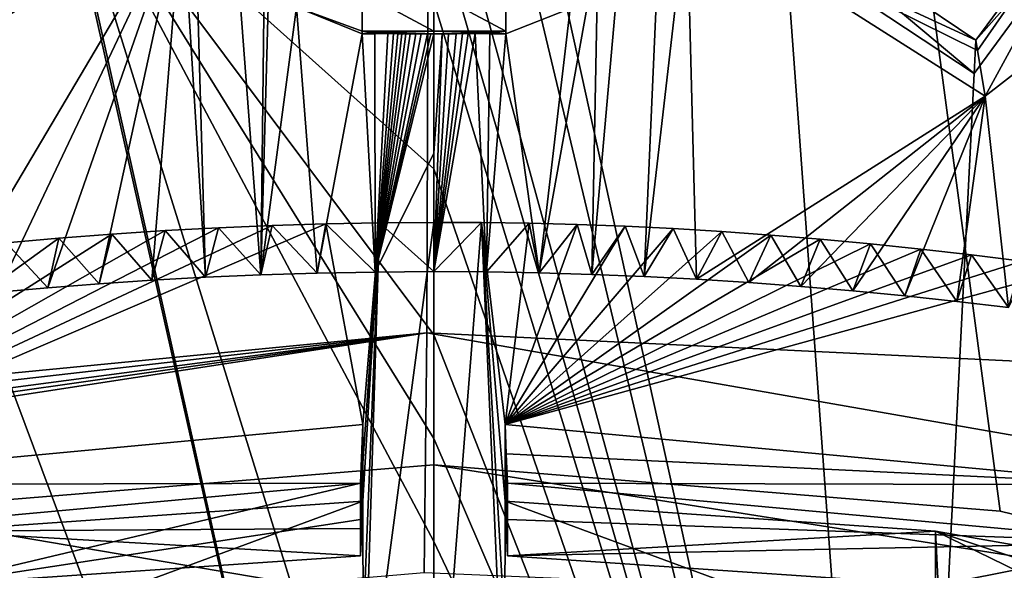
# Model space of a CAD drawing. Header units: millimetres. Extents: x -150 to 308, y -116 to 257.
# Tile 100 of 147: x 245.94 to 255.58, y 160.28 to 165.67. Entities that reach past the tile are written whole.
import ezdxf

# ---------------------------------------------------------------- set-up
doc = ezdxf.new("R2010")
doc.units = ezdxf.units.MM
doc.header["$LTSCALE"] = 81.481481
for name, color, linetype in [('1369', 7, 'CONTINUOUS'), ('1370', 7, 'CONTINUOUS'), ('1371', 7, 'CONTINUOUS'), ('1372', 7, 'CONTINUOUS'), ('138', 7, 'CONTINUOUS'), ('1389', 7, 'CONTINUOUS'), ('139', 7, 'CONTINUOUS'), ('1450', 7, 'CONTINUOUS'), ('1451', 7, 'CONTINUOUS'), ('1452', 7, 'CONTINUOUS'), ('1453', 7, 'CONTINUOUS'), ('1483', 7, 'CONTINUOUS'), ('1484', 7, 'CONTINUOUS'), ('252', 7, 'CONTINUOUS'), ('253', 7, 'CONTINUOUS'), ('254', 7, 'CONTINUOUS'), ('718', 7, 'CONTINUOUS'), ('719', 7, 'CONTINUOUS'), ('720', 7, 'CONTINUOUS'), ('742', 7, 'CONTINUOUS'), ('744', 7, 'CONTINUOUS'), ('745', 7, 'CONTINUOUS'), ('746', 7, 'CONTINUOUS'), ('758', 7, 'CONTINUOUS'), ('759', 7, 'CONTINUOUS'), ('760', 7, 'CONTINUOUS'), ('782', 7, 'CONTINUOUS'), ('783', 7, 'CONTINUOUS'), ('786', 7, 'CONTINUOUS'), ('829', 7, 'CONTINUOUS')]:
    doc.layers.add(name, color=color, linetype=linetype)

msp = doc.modelspace()

# ---------------------------------------------------------------- linework, layer by layer
at = {"layer": '1369', "linetype": 'CONTINUOUS'}
for points in [[(249.2969, 165.5586, -25.5822), (248.6544, 165.792, -25.5185), (249.2978, 165.9363, -25.6434), (249.2969, 165.5586, -25.5822)], [(249.2969, 165.5312, -25.5895), (248.6544, 165.792, -25.5185), (249.2969, 165.5586, -25.5822), (249.2969, 165.5312, -25.5895)]]:
    msp.add_3dface(points, dxfattribs=at)
at = {"layer": '1370', "linetype": 'CONTINUOUS'}
for points in [[(249.2969, 165.5586, -25.5822), (249.2978, 165.9363, -25.6434), (250, 165.558, -25.58), (249.2969, 165.5586, -25.5822)], [(250, 165.558, -25.58), (249.2978, 165.9363, -25.6434), (250, 165.9359, -25.6413), (250, 165.558, -25.58)], [(250, 165.5325, -25.5867), (249.5477, 165.5341, -25.5873), (249.2969, 165.5586, -25.5822), (250, 165.5325, -25.5867)], [(249.5477, 165.5341, -25.5873), (249.4223, 165.5329, -25.5882), (249.2969, 165.5586, -25.5822), (249.5477, 165.5341, -25.5873)], [(249.4223, 165.5329, -25.5882), (249.2969, 165.5312, -25.5895), (249.2969, 165.5586, -25.5822), (249.4223, 165.5329, -25.5882)], [(250, 165.5325, -25.5867), (249.2969, 165.5586, -25.5822), (250, 165.558, -25.58), (250, 165.5325, -25.5867)], [(249.9358, 165.5327, -25.5867), (249.5477, 165.5341, -25.5873), (249.9681, 165.5326, -25.5867), (249.9358, 165.5327, -25.5867)], [(250, 165.5325, -25.5867), (249.9681, 165.5326, -25.5867), (249.5477, 165.5341, -25.5873), (250, 165.5325, -25.5867)], [(249.9358, 165.5327, -25.5867), (249.725, 165.5333, -25.5869), (249.5477, 165.5341, -25.5873), (249.9358, 165.5327, -25.5867)], [(249.725, 165.5333, -25.5869), (249.6027, 165.5335, -25.5872), (249.5477, 165.5341, -25.5873), (249.725, 165.5333, -25.5869)], [(249.725, 165.5333, -25.5869), (249.6852, 165.5333, -25.587), (249.6027, 165.5335, -25.5872), (249.725, 165.5333, -25.5869)], [(249.6852, 165.5333, -25.587), (249.6451, 165.5333, -25.5871), (249.6027, 165.5335, -25.5872), (249.6852, 165.5333, -25.587)], [(249.9358, 165.5327, -25.5867), (249.7667, 165.5331, -25.5869), (249.725, 165.5333, -25.5869), (249.9358, 165.5327, -25.5867)], [(249.9358, 165.5327, -25.5867), (249.8738, 165.5327, -25.5868), (249.7667, 165.5331, -25.5869), (249.9358, 165.5327, -25.5867)], [(249.8738, 165.5327, -25.5868), (249.8206, 165.5325, -25.5869), (249.7667, 165.5331, -25.5869), (249.8738, 165.5327, -25.5868)]]:
    msp.add_3dface(points, dxfattribs=at)
at = {"layer": '1371', "linetype": 'CONTINUOUS'}
for points in [[(250.7031, 165.5587, -25.5822), (250, 165.9359, -25.6413), (250.7022, 165.9363, -25.6435), (250.7031, 165.5587, -25.5822)], [(250, 165.558, -25.58), (250, 165.9359, -25.6413), (250.7031, 165.5587, -25.5822), (250, 165.558, -25.58)], [(250.3337, 165.5334, -25.587), (250, 165.5325, -25.5867), (250.7031, 165.5587, -25.5822), (250.3337, 165.5334, -25.587)], [(250, 165.5325, -25.5867), (250, 165.558, -25.58), (250.7031, 165.5587, -25.5822), (250, 165.5325, -25.5867)], [(250.4028, 165.5335, -25.5873), (250.3337, 165.5334, -25.587), (250.7031, 165.5587, -25.5822), (250.4028, 165.5335, -25.5873)], [(250.5459, 165.5332, -25.588), (250.4028, 165.5335, -25.5873), (250.7031, 165.5587, -25.5822), (250.5459, 165.5332, -25.588)], [(250.7031, 165.5319, -25.5893), (250.5459, 165.5332, -25.588), (250.7031, 165.5587, -25.5822), (250.7031, 165.5319, -25.5893)], [(250.3337, 165.5334, -25.587), (250.2788, 165.5334, -25.5869), (250, 165.5325, -25.5867), (250.3337, 165.5334, -25.587)], [(250.2788, 165.5334, -25.5869), (250.2181, 165.5333, -25.5868), (250, 165.5325, -25.5867), (250.2788, 165.5334, -25.5869)], [(250.1415, 165.5333, -25.5866), (250, 165.5325, -25.5867), (250.2181, 165.5333, -25.5868), (250.1415, 165.5333, -25.5866)], [(250.1415, 165.5333, -25.5866), (250.0797, 165.5331, -25.5866), (250, 165.5325, -25.5867), (250.1415, 165.5333, -25.5866)]]:
    msp.add_3dface(points, dxfattribs=at)
at = {"layer": '1372', "linetype": 'CONTINUOUS'}
for points in [[(251.3339, 165.781, -25.5216), (250.7031, 165.5319, -25.5893), (250.7, 166.1601, -25.9538), (251.3339, 165.781, -25.5216)], [(250.7031, 165.5319, -25.5893), (250.7022, 165.9363, -25.6435), (250.7, 166.1601, -25.9538), (250.7031, 165.5319, -25.5893)], [(250.7031, 165.5319, -25.5893), (250.7031, 165.5587, -25.5822), (250.7022, 165.9363, -25.6435), (250.7031, 165.5319, -25.5893)]]:
    msp.add_3dface(points, dxfattribs=at)
at = {"layer": '138', "linetype": 'CONTINUOUS'}
for points in [[(250, 183.471, -49.5192), (212.7454, 159.7161, -48.5926), (204.4058, 168.5815, -46.4657), (250, 183.471, -49.5192)], [(213.1181, 159.3946, -48.6694), (212.7454, 159.7161, -48.5926), (250, 183.471, -49.5192), (213.1181, 159.3946, -48.6694)], [(213.4852, 159.0692, -48.7436), (213.1181, 159.3946, -48.6694), (250, 183.471, -49.5192), (213.4852, 159.0692, -48.7436)], [(249.9285, 162.6068, -52.6319), (213.4852, 159.0692, -48.7436), (250, 183.471, -49.5192), (249.9285, 162.6068, -52.6319)], [(268.6095, 161.712, -51.6393), (249.9285, 162.6068, -52.6319), (250, 183.471, -49.5192), (268.6095, 161.712, -51.6393)], [(301.2886, 177.8968, -44.2498), (268.6095, 161.712, -51.6393), (250, 183.471, -49.5192), (301.2886, 177.8968, -44.2498)]]:
    msp.add_3dface(points, dxfattribs=at)
at = {"layer": '1389', "linetype": 'CONTINUOUS'}
for points in [[(247.7642, 163.1505, -26.3121), (247.8902, 163.6358, -28.4169), (247.3667, 163.6076, -28.4349), (247.7642, 163.1505, -26.3121)], [(247.7642, 163.1505, -26.3121), (248.3045, 163.174, -26.2945), (247.8902, 163.6358, -28.4169), (247.7642, 163.1505, -26.3121)], [(248.3045, 163.174, -26.2945), (248.4138, 163.6574, -28.403), (247.8902, 163.6358, -28.4169), (248.3045, 163.174, -26.2945)], [(248.3045, 163.174, -26.2945), (248.8572, 163.1914, -26.2816), (248.4138, 163.6574, -28.403), (248.3045, 163.174, -26.2945)], [(248.8572, 163.1914, -26.2816), (248.9395, 163.6729, -28.393), (248.4138, 163.6574, -28.403), (248.8572, 163.1914, -26.2816)], [(248.8572, 163.1914, -26.2816), (249.4224, 163.2021, -26.2737), (248.9395, 163.6729, -28.393), (248.8572, 163.1914, -26.2816)], [(249.4224, 163.2021, -26.2737), (249.4679, 163.6824, -28.3869), (248.9395, 163.6729, -28.393), (249.4224, 163.2021, -26.2737)], [(249.4224, 163.2021, -26.2737), (250, 163.2059, -26.2712), (249.4679, 163.6824, -28.3869), (249.4224, 163.2021, -26.2737)], [(250, 163.2059, -26.2712), (249.9997, 163.6861, -28.3847), (249.4679, 163.6824, -28.3869), (250, 163.2059, -26.2712)], [(249.9997, 163.6861, -28.3847), (250, 163.2059, -26.2712), (250.4658, 163.6859, -28.3853), (249.9997, 163.6861, -28.3847)], [(250.4658, 163.6859, -28.3853), (250, 163.2059, -26.2712), (250.5156, 163.2025, -26.2736), (250.4658, 163.6859, -28.3853)], [(250.9328, 163.6798, -28.3895), (250.4658, 163.6859, -28.3853), (250.5156, 163.2025, -26.2736), (250.9328, 163.6798, -28.3895)], [(250.9328, 163.6798, -28.3895), (250.5156, 163.2025, -26.2736), (251.0305, 163.1933, -26.2803), (250.9328, 163.6798, -28.3895)], [(251.4011, 163.6677, -28.3973), (250.9328, 163.6798, -28.3895), (251.0305, 163.1933, -26.2803), (251.4011, 163.6677, -28.3973)], [(251.4011, 163.6677, -28.3973), (251.0305, 163.1933, -26.2803), (251.5445, 163.1784, -26.2911), (251.4011, 163.6677, -28.3973)], [(251.8712, 163.6499, -28.4086), (251.4011, 163.6677, -28.3973), (251.5445, 163.1784, -26.2911), (251.8712, 163.6499, -28.4086)], [(251.8712, 163.6499, -28.4086), (251.5445, 163.1784, -26.2911), (252.0577, 163.1579, -26.3063), (251.8712, 163.6499, -28.4086)], [(252.3435, 163.6263, -28.4235), (251.8712, 163.6499, -28.4086), (252.0577, 163.1579, -26.3063), (252.3435, 163.6263, -28.4235)], [(252.3435, 163.6263, -28.4235), (252.0577, 163.1579, -26.3063), (252.5701, 163.1316, -26.3258), (252.3435, 163.6263, -28.4235)], [(252.8185, 163.5969, -28.4418), (252.3435, 163.6263, -28.4235), (252.5701, 163.1316, -26.3258), (252.8185, 163.5969, -28.4418)], [(246.2173, 163.0473, -26.3892), (246.326, 163.5332, -28.4823), (245.812, 163.4876, -28.5114), (246.2173, 163.0473, -26.3892)], [(246.2173, 163.0473, -26.3892), (246.7206, 163.0867, -26.3598), (246.326, 163.5332, -28.4823), (246.2173, 163.0473, -26.3892)], [(246.7206, 163.0867, -26.3598), (246.8446, 163.5731, -28.4568), (246.326, 163.5332, -28.4823), (246.7206, 163.0867, -26.3598)], [(246.7206, 163.0867, -26.3598), (247.2363, 163.1213, -26.334), (246.8446, 163.5731, -28.4568), (246.7206, 163.0867, -26.3598)], [(247.2363, 163.1213, -26.334), (247.3667, 163.6076, -28.4349), (246.8446, 163.5731, -28.4568), (247.2363, 163.1213, -26.334)], [(247.2363, 163.1213, -26.334), (247.7642, 163.1505, -26.3121), (247.3667, 163.6076, -28.4349), (247.2363, 163.1213, -26.334)], [(252.8185, 163.5969, -28.4418), (252.5701, 163.1316, -26.3258), (253.0815, 163.0997, -26.3495), (252.8185, 163.5969, -28.4418)], [(253.2971, 163.5621, -28.4637), (252.8185, 163.5969, -28.4418), (253.0815, 163.0997, -26.3495), (253.2971, 163.5621, -28.4637)], [(253.2971, 163.5621, -28.4637), (253.0815, 163.0997, -26.3495), (253.5921, 163.062, -26.3777), (253.2971, 163.5621, -28.4637)], [(253.7824, 163.5221, -28.4889), (253.2971, 163.5621, -28.4637), (253.5921, 163.062, -26.3777), (253.7824, 163.5221, -28.4889)], [(253.7824, 163.5221, -28.4889), (253.5921, 163.062, -26.3777), (254.1018, 163.0187, -26.4102), (253.7824, 163.5221, -28.4889)], [(254.2731, 163.477, -28.5175), (253.7824, 163.5221, -28.4889), (254.1018, 163.0187, -26.4102), (254.2731, 163.477, -28.5175)], [(245.7267, 163.0035, -26.4219), (246.2173, 163.0473, -26.3892), (245.812, 163.4876, -28.5114), (245.7267, 163.0035, -26.4219)], [(254.2731, 163.477, -28.5175), (254.1018, 163.0187, -26.4102), (254.6105, 162.9697, -26.447), (254.2731, 163.477, -28.5175)], [(254.7676, 163.4268, -28.5496), (254.2731, 163.477, -28.5175), (254.6105, 162.9697, -26.447), (254.7676, 163.4268, -28.5496)], [(254.7676, 163.4268, -28.5496), (254.6105, 162.9697, -26.447), (255.1182, 162.9151, -26.4883), (254.7676, 163.4268, -28.5496)], [(255.2638, 163.371, -28.585), (254.7676, 163.4268, -28.5496), (255.1182, 162.9151, -26.4883), (255.2638, 163.371, -28.585)], [(255.2638, 163.371, -28.585), (255.1182, 162.9151, -26.4883), (255.6246, 162.8548, -26.5339), (255.2638, 163.371, -28.585)], [(255.7601, 163.3094, -28.6241), (255.2638, 163.371, -28.585), (255.6246, 162.8548, -26.5339), (255.7601, 163.3094, -28.6241)]]:
    msp.add_3dface(points, dxfattribs=at)
at = {"layer": '139', "linetype": 'CONTINUOUS'}
for points in [[(214.1206, 158.5229, -48.8727), (213.4852, 159.0692, -48.7436), (249.9285, 162.6068, -52.6319), (214.1206, 158.5229, -48.8727)], [(214.7574, 157.9637, -49.0046), (214.1206, 158.5229, -48.8727), (249.9285, 162.6068, -52.6319), (214.7574, 157.9637, -49.0046)], [(214.7574, 157.9637, -49.0046), (249.9285, 162.6068, -52.6319), (215.1055, 157.6466, -49.0778), (214.7574, 157.9637, -49.0046)], [(215.1055, 157.6466, -49.0778), (249.9285, 162.6068, -52.6319), (215.4569, 157.3284, -49.1525), (215.1055, 157.6466, -49.0778)], [(215.4569, 157.3284, -49.1525), (249.9285, 162.6068, -52.6319), (249.9034, 160.2606, -52.9047), (215.4569, 157.3284, -49.1525)], [(249.9034, 160.2606, -52.9047), (249.9285, 162.6068, -52.6319), (267.6246, 159.5176, -51.9458), (249.9034, 160.2606, -52.9047)], [(249.9285, 162.6068, -52.6319), (268.6095, 161.712, -51.6393), (267.6246, 159.5176, -51.9458), (249.9285, 162.6068, -52.6319)]]:
    msp.add_3dface(points, dxfattribs=at)
at = {"layer": '1450', "linetype": 'CONTINUOUS'}
for points in [[(255.3049, 165.4687, -24.999), (256.7951, 167.4839, -24.5104), (255.3212, 165.3695, -25.5494), (255.3049, 165.4687, -24.999)], [(256.7951, 167.4839, -24.5104), (255.3969, 164.9211, -25.9051), (255.3212, 165.3695, -25.5494), (256.7951, 167.4839, -24.5104)], [(257.3616, 166.4475, -25.5643), (255.3969, 164.9211, -25.9051), (256.7951, 167.4839, -24.5104), (257.3616, 166.4475, -25.5643)]]:
    msp.add_3dface(points, dxfattribs=at)
at = {"layer": '1451', "linetype": 'CONTINUOUS'}
for points in [[(255.3049, 165.4687, -24.999), (252.476, 166.7765, -25.2471), (253.2406, 166.8626, -24.4815), (255.3049, 165.4687, -24.999)], [(255.3969, 164.9211, -25.9051), (252.476, 166.7765, -25.2471), (255.3212, 165.3695, -25.5494), (255.3969, 164.9211, -25.9051)], [(252.476, 166.7765, -25.2471), (255.3049, 165.4687, -24.999), (255.3212, 165.3695, -25.5494), (252.476, 166.7765, -25.2471)]]:
    msp.add_3dface(points, dxfattribs=at)
at = {"layer": '1452', "linetype": 'CONTINUOUS'}
for points in [[(253.4452, 166.3645, -22.7864), (255.2893, 165.1443, -23.2208), (253.2406, 166.8626, -24.4815), (253.4452, 166.3645, -22.7864)], [(255.2893, 165.1443, -23.2208), (255.3049, 165.4687, -24.999), (253.2406, 166.8626, -24.4815), (255.2893, 165.1443, -23.2208)]]:
    msp.add_3dface(points, dxfattribs=at)
at = {"layer": '1453', "linetype": 'CONTINUOUS'}
for points in [[(256.6186, 166.951, -22.7525), (256.7951, 167.4839, -24.5104), (255.3049, 165.4687, -24.999), (256.6186, 166.951, -22.7525)], [(255.2893, 165.1443, -23.2208), (256.6186, 166.951, -22.7525), (255.3049, 165.4687, -24.999), (255.2893, 165.1443, -23.2208)]]:
    msp.add_3dface(points, dxfattribs=at)
at = {"layer": '1483', "linetype": 'CONTINUOUS'}
for points in [[(244.6951, 165.4687, -24.999), (246.5492, 166.3375, -22.7945), (246.7594, 166.8628, -24.4814), (244.6951, 165.4687, -24.999)], [(244.7107, 165.1443, -23.2208), (246.5492, 166.3375, -22.7945), (244.6951, 165.4687, -24.999), (244.7107, 165.1443, -23.2208)]]:
    msp.add_3dface(points, dxfattribs=at)
at = {"layer": '1484', "linetype": 'CONTINUOUS'}
for points in [[(247.5336, 166.8097, -25.2371), (244.6031, 164.9211, -25.9051), (246.7594, 166.8628, -24.4814), (247.5336, 166.8097, -25.2371)], [(246.7594, 166.8628, -24.4814), (244.6031, 164.9211, -25.9051), (244.6772, 165.3596, -25.5658), (246.7594, 166.8628, -24.4814)], [(244.6951, 165.4687, -24.999), (246.7594, 166.8628, -24.4814), (244.6772, 165.3596, -25.5658), (244.6951, 165.4687, -24.999)]]:
    msp.add_3dface(points, dxfattribs=at)
at = {"layer": '252', "linetype": 'CONTINUOUS'}
for points in [[(205.2624, 169.5806, -44.6012), (228.7761, 151.4456, -48.8881), (250, 202.5121, -43.5144), (205.2624, 169.5806, -44.6012)], [(228.7761, 151.4456, -48.8881), (233.0796, 156.3693, -49.2544), (250, 202.5121, -43.5144), (228.7761, 151.4456, -48.8881)], [(233.0796, 156.3693, -49.2544), (239.6078, 159.682, -49.5812), (250, 202.5121, -43.5144), (233.0796, 156.3693, -49.2544)], [(239.6078, 159.682, -49.5812), (244.4457, 160.8616, -49.7128), (250, 202.5121, -43.5144), (239.6078, 159.682, -49.5812)], [(244.4457, 160.8616, -49.7128), (249.9989, 161.3173, -49.7635), (250, 202.5121, -43.5144), (244.4457, 160.8616, -49.7128)]]:
    msp.add_3dface(points, dxfattribs=at)
at = {"layer": '253', "linetype": 'CONTINUOUS'}
for points in [[(249.9978, 159.921, -49.924), (249.9989, 161.3173, -49.7635), (244.4457, 160.8616, -49.7128), (249.9978, 159.921, -49.924)], [(249.9978, 159.921, -49.924), (260.3922, 159.682, -49.5812), (249.9989, 161.3173, -49.7635), (249.9978, 159.921, -49.924)], [(249.9989, 161.3173, -49.7635), (260.3922, 159.682, -49.5812), (255.5446, 160.8635, -49.7129), (249.9989, 161.3173, -49.7635)], [(239.6078, 159.682, -49.5812), (249.9978, 159.921, -49.924), (244.4457, 160.8616, -49.7128), (239.6078, 159.682, -49.5812)]]:
    msp.add_3dface(points, dxfattribs=at)
at = {"layer": '254', "linetype": 'CONTINUOUS'}
for points in [[(250, 202.5121, -43.5144), (249.9989, 161.3173, -49.7635), (255.5446, 160.8635, -49.7129), (250, 202.5121, -43.5144)], [(271.2226, 151.4451, -48.8882), (294.4497, 169.1961, -44.692), (250, 202.5121, -43.5144), (271.2226, 151.4451, -48.8882)], [(266.905, 156.3807, -49.2554), (271.2226, 151.4451, -48.8882), (250, 202.5121, -43.5144), (266.905, 156.3807, -49.2554)], [(260.3922, 159.682, -49.5812), (266.905, 156.3807, -49.2554), (250, 202.5121, -43.5144), (260.3922, 159.682, -49.5812)], [(260.3922, 159.682, -49.5812), (250, 202.5121, -43.5144), (255.5446, 160.8635, -49.7129), (260.3922, 159.682, -49.5812)]]:
    msp.add_3dface(points, dxfattribs=at)
at = {"layer": '718', "linetype": 'CONTINUOUS'}
for points in [[(248.3045, 163.174, -26.2945), (247.7642, 163.1505, -26.3121), (247.4324, 174.7072, -22.9949), (248.3045, 163.174, -26.2945)], [(247.4324, 174.7072, -22.9949), (247.7642, 163.1505, -26.3121), (247.5336, 166.8097, -25.2371), (247.4324, 174.7072, -22.9949)], [(248.3934, 170.8255, -24.0541), (248.3045, 163.174, -26.2945), (247.4324, 174.7072, -22.9949), (248.3934, 170.8255, -24.0541)], [(248.3934, 166.398, -25.343), (248.3045, 163.174, -26.2945), (248.3934, 170.8255, -24.0541), (248.3934, 166.398, -25.343)], [(245.2495, 162.9556, -26.4578), (244.6031, 164.9211, -25.9051), (247.5336, 166.8097, -25.2371), (245.2495, 162.9556, -26.4578)], [(245.7267, 163.0035, -26.4219), (245.2495, 162.9556, -26.4578), (247.5336, 166.8097, -25.2371), (245.7267, 163.0035, -26.4219)], [(246.2173, 163.0473, -26.3892), (245.7267, 163.0035, -26.4219), (247.5336, 166.8097, -25.2371), (246.2173, 163.0473, -26.3892)], [(246.7206, 163.0867, -26.3598), (246.2173, 163.0473, -26.3892), (247.5336, 166.8097, -25.2371), (246.7206, 163.0867, -26.3598)], [(247.2363, 163.1213, -26.334), (246.7206, 163.0867, -26.3598), (247.5336, 166.8097, -25.2371), (247.2363, 163.1213, -26.334)], [(247.7642, 163.1505, -26.3121), (247.2363, 163.1213, -26.334), (247.5336, 166.8097, -25.2371), (247.7642, 163.1505, -26.3121)], [(248.6544, 165.792, -25.5185), (248.3045, 163.174, -26.2945), (248.3934, 166.398, -25.343), (248.6544, 165.792, -25.5185)], [(248.8572, 163.1914, -26.2816), (248.3045, 163.174, -26.2945), (248.6544, 165.792, -25.5185), (248.8572, 163.1914, -26.2816)], [(249.2969, 165.5312, -25.5895), (248.8572, 163.1914, -26.2816), (248.6544, 165.792, -25.5185), (249.2969, 165.5312, -25.5895)], [(249.4224, 163.2021, -26.2737), (248.8572, 163.1914, -26.2816), (249.2969, 165.5312, -25.5895), (249.4224, 163.2021, -26.2737)], [(249.4223, 165.5329, -25.5882), (249.4224, 163.2021, -26.2737), (249.2969, 165.5312, -25.5895), (249.4223, 165.5329, -25.5882)], [(249.5477, 165.5341, -25.5873), (249.4224, 163.2021, -26.2737), (249.4223, 165.5329, -25.5882), (249.5477, 165.5341, -25.5873)], [(249.6027, 165.5335, -25.5872), (249.4224, 163.2021, -26.2737), (249.5477, 165.5341, -25.5873), (249.6027, 165.5335, -25.5872)], [(249.6451, 165.5333, -25.5871), (249.4224, 163.2021, -26.2737), (249.6027, 165.5335, -25.5872), (249.6451, 165.5333, -25.5871)], [(249.7667, 165.5331, -25.5869), (249.4224, 163.2021, -26.2737), (249.725, 165.5333, -25.5869), (249.7667, 165.5331, -25.5869)], [(249.725, 165.5333, -25.5869), (249.4224, 163.2021, -26.2737), (249.6852, 165.5333, -25.587), (249.725, 165.5333, -25.5869)], [(249.6852, 165.5333, -25.587), (249.4224, 163.2021, -26.2737), (249.6451, 165.5333, -25.5871), (249.6852, 165.5333, -25.587)], [(249.8206, 165.5325, -25.5869), (249.4224, 163.2021, -26.2737), (249.7667, 165.5331, -25.5869), (249.8206, 165.5325, -25.5869)], [(249.9681, 165.5326, -25.5867), (249.4224, 163.2021, -26.2737), (249.9358, 165.5327, -25.5867), (249.9681, 165.5326, -25.5867)], [(249.9358, 165.5327, -25.5867), (249.4224, 163.2021, -26.2737), (249.8738, 165.5327, -25.5868), (249.9358, 165.5327, -25.5867)], [(249.8738, 165.5327, -25.5868), (249.4224, 163.2021, -26.2737), (249.8206, 165.5325, -25.5869), (249.8738, 165.5327, -25.5868)], [(250, 165.5325, -25.5867), (249.4224, 163.2021, -26.2737), (249.9681, 165.5326, -25.5867), (250, 165.5325, -25.5867)], [(250, 164.3661, -25.9307), (249.4224, 163.2021, -26.2737), (250, 165.5325, -25.5867), (250, 164.3661, -25.9307)], [(250, 163.2059, -26.2712), (249.4224, 163.2021, -26.2737), (250, 164.3661, -25.9307), (250, 163.2059, -26.2712)]]:
    msp.add_3dface(points, dxfattribs=at)
at = {"layer": '719', "linetype": 'CONTINUOUS'}
for points in [[(249.3023, 161.7108, -29.2071), (242.985, 161.12, -29.5664), (248.9395, 163.6729, -28.393), (249.3023, 161.7108, -29.2071)], [(248.9395, 163.6729, -28.393), (242.985, 161.12, -29.5664), (248.4138, 163.6574, -28.403), (248.9395, 163.6729, -28.393)], [(248.4138, 163.6574, -28.403), (242.985, 161.12, -29.5664), (247.8902, 163.6358, -28.4169), (248.4138, 163.6574, -28.403)], [(247.8902, 163.6358, -28.4169), (242.985, 161.12, -29.5664), (247.3667, 163.6076, -28.4349), (247.8902, 163.6358, -28.4169)], [(249.4679, 163.6824, -28.3869), (249.3023, 161.7108, -29.2071), (248.9395, 163.6729, -28.393), (249.4679, 163.6824, -28.3869)], [(249.3028, 161.3341, -29.3637), (249.3023, 161.7108, -29.2071), (249.4679, 163.6824, -28.3869), (249.3028, 161.3341, -29.3637)], [(249.3034, 160.9607, -29.5189), (249.3028, 161.3341, -29.3637), (249.4679, 163.6824, -28.3869), (249.3034, 160.9607, -29.5189)], [(249.3053, 159.7115, -30.0379), (249.3034, 160.9607, -29.5189), (249.4679, 163.6824, -28.3869), (249.3053, 159.7115, -30.0379)], [(249.3072, 158.5003, -30.5419), (249.3053, 159.7115, -30.0379), (249.4679, 163.6824, -28.3869), (249.3072, 158.5003, -30.5419)], [(249.9996, 157.7596, -30.8488), (249.3072, 158.5003, -30.5419), (249.9997, 163.6861, -28.3847), (249.9996, 157.7596, -30.8488)], [(249.9997, 163.6861, -28.3847), (249.3072, 158.5003, -30.5419), (249.4679, 163.6824, -28.3869), (249.9997, 163.6861, -28.3847)], [(247.3667, 163.6076, -28.4349), (242.985, 161.12, -29.5664), (246.8446, 163.5731, -28.4568), (247.3667, 163.6076, -28.4349)], [(246.8446, 163.5731, -28.4568), (242.985, 161.12, -29.5664), (246.326, 163.5332, -28.4823), (246.8446, 163.5731, -28.4568)], [(246.326, 163.5332, -28.4823), (242.985, 161.12, -29.5664), (245.812, 163.4876, -28.5114), (246.326, 163.5332, -28.4823)], [(245.0898, 160.6671, -29.6957), (249.3034, 160.9607, -29.5189), (245.0916, 159.4096, -30.2166), (245.0898, 160.6671, -29.6957)], [(245.0916, 159.4096, -30.2166), (249.3034, 160.9607, -29.5189), (249.3053, 159.7115, -30.0379), (245.0916, 159.4096, -30.2166)]]:
    msp.add_3dface(points, dxfattribs=at)
at = {"layer": '720', "linetype": 'CONTINUOUS'}
for points in [[(242.985, 161.12, -29.5664), (249.3023, 161.7108, -29.2071), (249.2813, 161.1372, -26.8734), (242.985, 161.12, -29.5664)], [(242.9395, 160.5565, -27.3107), (242.985, 161.12, -29.5664), (249.2813, 161.1372, -26.8734), (242.9395, 160.5565, -27.3107)]]:
    msp.add_3dface(points, dxfattribs=at)
at = {"layer": '742', "linetype": 'CONTINUOUS'}
for points in [[(249.9996, 157.7596, -30.8488), (249.9997, 163.6861, -28.3847), (250.4658, 163.6859, -28.3853), (249.9996, 157.7596, -30.8488)], [(249.9996, 157.7596, -30.8488), (250.4658, 163.6859, -28.3853), (250.6928, 158.5004, -30.5419), (249.9996, 157.7596, -30.8488)], [(250.4658, 163.6859, -28.3853), (250.9328, 163.6798, -28.3895), (250.6977, 161.7108, -29.2071), (250.4658, 163.6859, -28.3853)], [(250.6928, 158.5004, -30.5419), (250.4658, 163.6859, -28.3853), (250.6947, 159.7116, -30.0383), (250.6928, 158.5004, -30.5419)], [(250.6977, 161.7108, -29.2071), (250.6966, 160.9607, -29.5186), (250.4658, 163.6859, -28.3853), (250.6977, 161.7108, -29.2071)], [(250.6947, 159.7116, -30.0383), (250.4658, 163.6859, -28.3853), (250.6966, 160.9607, -29.5186), (250.6947, 159.7116, -30.0383)], [(250.9328, 163.6798, -28.3895), (251.4011, 163.6677, -28.3973), (250.6977, 161.7108, -29.2071), (250.9328, 163.6798, -28.3895)], [(251.4011, 163.6677, -28.3973), (251.8712, 163.6499, -28.4086), (250.6977, 161.7108, -29.2071), (251.4011, 163.6677, -28.3973)], [(251.8712, 163.6499, -28.4086), (252.3435, 163.6263, -28.4235), (250.6977, 161.7108, -29.2071), (251.8712, 163.6499, -28.4086)], [(252.3435, 163.6263, -28.4235), (252.8185, 163.5969, -28.4418), (250.6977, 161.7108, -29.2071), (252.3435, 163.6263, -28.4235)], [(252.8185, 163.5969, -28.4418), (253.2971, 163.5621, -28.4637), (250.6977, 161.7108, -29.2071), (252.8185, 163.5969, -28.4418)], [(253.2971, 163.5621, -28.4637), (253.7824, 163.5221, -28.4889), (250.6977, 161.7108, -29.2071), (253.2971, 163.5621, -28.4637)], [(253.7824, 163.5221, -28.4889), (254.2731, 163.477, -28.5175), (250.6977, 161.7108, -29.2071), (253.7824, 163.5221, -28.4889)], [(254.2731, 163.477, -28.5175), (254.7676, 163.4268, -28.5496), (250.6977, 161.7108, -29.2071), (254.2731, 163.477, -28.5175)], [(254.7676, 163.4268, -28.5496), (255.2638, 163.371, -28.585), (250.6977, 161.7108, -29.2071), (254.7676, 163.4268, -28.5496)], [(255.2638, 163.371, -28.585), (255.7601, 163.3094, -28.6241), (250.6977, 161.7108, -29.2071), (255.2638, 163.371, -28.585)], [(255.7601, 163.3094, -28.6241), (256.2544, 163.2414, -28.6669), (250.6977, 161.7108, -29.2071), (255.7601, 163.3094, -28.6241)], [(250.6977, 161.7108, -29.2071), (256.2544, 163.2414, -28.6669), (257.0148, 161.1201, -29.5664), (250.6977, 161.7108, -29.2071)], [(254.9084, 159.4096, -30.2166), (250.6947, 159.7116, -30.0383), (250.6966, 160.9607, -29.5186), (254.9084, 159.4096, -30.2166)], [(254.9096, 160.6672, -29.6957), (254.9084, 159.4096, -30.2166), (250.6966, 160.9607, -29.5186), (254.9096, 160.6672, -29.6957)], [(259.0094, 158.6674, -30.648), (254.9084, 159.4096, -30.2166), (254.9096, 160.6672, -29.6957), (259.0094, 158.6674, -30.648)], [(259.0113, 159.3052, -30.3854), (259.0094, 158.6674, -30.648), (254.9096, 160.6672, -29.6957), (259.0113, 159.3052, -30.3854)], [(259.0132, 159.9459, -30.1223), (259.0113, 159.3052, -30.3854), (254.9096, 160.6672, -29.6957), (259.0132, 159.9459, -30.1223)]]:
    msp.add_3dface(points, dxfattribs=at)
at = {"layer": '744', "linetype": 'CONTINUOUS'}
for points in [[(250.6977, 161.7108, -29.2071), (257.0148, 161.1201, -29.5664), (250.7082, 161.4247, -28.0431), (250.6977, 161.7108, -29.2071)], [(250.7082, 161.4247, -28.0431), (257.0148, 161.1201, -29.5664), (250.7187, 161.1372, -26.8734), (250.7082, 161.4247, -28.0431)], [(250.7187, 161.1372, -26.8734), (257.0148, 161.1201, -29.5664), (257.0498, 160.5582, -27.3094), (250.7187, 161.1372, -26.8734)]]:
    msp.add_3dface(points, dxfattribs=at)
at = {"layer": '745', "linetype": 'CONTINUOUS'}
for points in [[(250.6966, 160.9607, -29.5186), (250.6977, 161.7108, -29.2071), (250.7082, 161.4247, -28.0431), (250.6966, 160.9607, -29.5186)], [(250.6966, 160.9607, -29.5186), (250.7082, 161.4247, -28.0431), (250.7184, 160.4275, -27.0756), (250.6966, 160.9607, -29.5186)], [(250.7082, 161.4247, -28.0431), (250.7187, 161.1372, -26.8734), (250.7186, 160.7824, -26.9747), (250.7082, 161.4247, -28.0431)], [(250.7184, 160.4275, -27.0756), (250.7082, 161.4247, -28.0431), (250.7186, 160.7824, -26.9747), (250.7184, 160.4275, -27.0756)]]:
    msp.add_3dface(points, dxfattribs=at)
at = {"layer": '746', "linetype": 'CONTINUOUS'}
for points in [[(254.9096, 160.6672, -29.6957), (250.6966, 160.9607, -29.5186), (250.7184, 160.4275, -27.0756), (254.9096, 160.6672, -29.6957)], [(254.9096, 160.6672, -29.6957), (250.7184, 160.4275, -27.0756), (254.9361, 160.1399, -27.2899), (254.9096, 160.6672, -29.6957)], [(259.0132, 159.9459, -30.1223), (254.9096, 160.6672, -29.6957), (254.9361, 160.1399, -27.2899), (259.0132, 159.9459, -30.1223)]]:
    msp.add_3dface(points, dxfattribs=at)
at = {"layer": '758', "linetype": 'CONTINUOUS'}
for points in [[(249.3034, 160.9607, -29.5189), (245.0898, 160.6671, -29.6957), (249.2925, 160.6936, -28.2952), (249.3034, 160.9607, -29.5189)], [(249.2816, 160.4276, -27.0756), (245.0898, 160.6671, -29.6957), (245.0638, 160.1398, -27.29), (249.2816, 160.4276, -27.0756)], [(249.2925, 160.6936, -28.2952), (245.0898, 160.6671, -29.6957), (249.2816, 160.4276, -27.0756), (249.2925, 160.6936, -28.2952)]]:
    msp.add_3dface(points, dxfattribs=at)
at = {"layer": '759', "linetype": 'CONTINUOUS'}
for points in [[(249.2813, 161.1372, -26.8734), (249.3023, 161.7108, -29.2071), (249.2814, 160.7824, -26.9747), (249.2813, 161.1372, -26.8734)], [(249.3023, 161.7108, -29.2071), (249.2816, 160.4276, -27.0756), (249.2814, 160.7824, -26.9747), (249.3023, 161.7108, -29.2071)], [(249.3023, 161.7108, -29.2071), (249.2925, 160.6936, -28.2952), (249.2816, 160.4276, -27.0756), (249.3023, 161.7108, -29.2071)], [(249.3023, 161.7108, -29.2071), (249.3028, 161.3341, -29.3637), (249.2925, 160.6936, -28.2952), (249.3023, 161.7108, -29.2071)], [(249.3028, 161.3341, -29.3637), (249.3034, 160.9607, -29.5189), (249.2925, 160.6936, -28.2952), (249.3028, 161.3341, -29.3637)]]:
    msp.add_3dface(points, dxfattribs=at)
at = {"layer": '760', "linetype": 'CONTINUOUS'}
for points in [[(242.9395, 160.5565, -27.3107), (249.2813, 161.1372, -26.8734), (245.0638, 160.1398, -27.29), (242.9395, 160.5565, -27.3107)], [(245.0638, 160.1398, -27.29), (249.2813, 161.1372, -26.8734), (249.2814, 160.7824, -26.9747), (245.0638, 160.1398, -27.29)], [(249.2816, 160.4276, -27.0756), (245.0638, 160.1398, -27.29), (249.2814, 160.7824, -26.9747), (249.2816, 160.4276, -27.0756)]]:
    msp.add_3dface(points, dxfattribs=at)
at = {"layer": '782', "linetype": 'CONTINUOUS'}
for points in [[(250, 151.0022, -26.8656), (250, 155.671, -25.7729), (246.3078, 167.5157, -22.4547), (250, 151.0022, -26.8656)], [(246.5492, 166.3375, -22.7945), (250, 151.0022, -26.8656), (246.3078, 167.5157, -22.4547), (246.5492, 166.3375, -22.7945)], [(250, 164.2103, -23.3702), (250, 165.8463, -22.8875), (246.3078, 167.5157, -22.4547), (250, 164.2103, -23.3702)], [(250, 162.5869, -23.8475), (250, 164.2103, -23.3702), (246.3078, 167.5157, -22.4547), (250, 162.5869, -23.8475)], [(250, 161.5737, -24.1428), (250, 162.5869, -23.8475), (246.3078, 167.5157, -22.4547), (250, 161.5737, -24.1428)], [(250, 160.5674, -24.4332), (250, 161.5737, -24.1428), (246.3078, 167.5157, -22.4547), (250, 160.5674, -24.4332)], [(250, 155.671, -25.7729), (250, 160.5674, -24.4332), (246.3078, 167.5157, -22.4547), (250, 155.671, -25.7729)], [(244.7107, 165.1443, -23.2208), (250, 151.0022, -26.8656), (246.5492, 166.3375, -22.7945), (244.7107, 165.1443, -23.2208)], [(245.4288, 150.9491, -27.042), (250, 151.0022, -26.8656), (244.7107, 165.1443, -23.2208), (245.4288, 150.9491, -27.042)]]:
    msp.add_3dface(points, dxfattribs=at)
at = {"layer": '783', "linetype": 'CONTINUOUS'}
for points in [[(250, 171.6976, -21.2014), (250, 170.0911, -21.6531), (254.5712, 150.9493, -27.042), (250, 171.6976, -21.2014)], [(250, 171.6976, -21.2014), (254.5712, 150.9493, -27.042), (253.4452, 166.3645, -22.7864), (250, 171.6976, -21.2014)], [(250, 170.0911, -21.6531), (250, 167.612, -22.3687), (254.5712, 150.9493, -27.042), (250, 170.0911, -21.6531)], [(250, 167.612, -22.3687), (250, 166.7311, -22.627), (254.5712, 150.9493, -27.042), (250, 167.612, -22.3687)], [(254.5712, 150.9493, -27.042), (258.9427, 150.7994, -27.5442), (256.6186, 166.951, -22.7525), (254.5712, 150.9493, -27.042)], [(255.2893, 165.1443, -23.2208), (254.5712, 150.9493, -27.042), (256.6186, 166.951, -22.7525), (255.2893, 165.1443, -23.2208)], [(250, 166.7311, -22.627), (250, 165.8463, -22.8875), (254.5712, 150.9493, -27.042), (250, 166.7311, -22.627)], [(254.5712, 150.9493, -27.042), (255.2893, 165.1443, -23.2208), (253.4452, 166.3645, -22.7864), (254.5712, 150.9493, -27.042)], [(250, 165.8463, -22.8875), (250, 164.2103, -23.3702), (254.5712, 150.9493, -27.042), (250, 165.8463, -22.8875)], [(250, 164.2103, -23.3702), (250, 162.5869, -23.8475), (254.5712, 150.9493, -27.042), (250, 164.2103, -23.3702)], [(250, 162.5869, -23.8475), (250, 161.5737, -24.1428), (254.5712, 150.9493, -27.042), (250, 162.5869, -23.8475)], [(250, 161.5737, -24.1428), (250, 160.5674, -24.4332), (254.5712, 150.9493, -27.042), (250, 161.5737, -24.1428)], [(250, 160.5674, -24.4332), (250, 155.671, -25.7729), (254.5712, 150.9493, -27.042), (250, 160.5674, -24.4332)]]:
    msp.add_3dface(points, dxfattribs=at)
at = {"layer": '786', "linetype": 'CONTINUOUS'}
for points in [[(251.6066, 166.398, -25.343), (252.5687, 174.7207, -22.9913), (251.5445, 163.1784, -26.2911), (251.6066, 166.398, -25.343)], [(251.5445, 163.1784, -26.2911), (252.5687, 174.7207, -22.9913), (252.0577, 163.1579, -26.3063), (251.5445, 163.1784, -26.2911)], [(252.0577, 163.1579, -26.3063), (252.5687, 174.7207, -22.9913), (252.476, 166.7765, -25.2471), (252.0577, 163.1579, -26.3063)], [(252.5701, 163.1316, -26.3258), (252.0577, 163.1579, -26.3063), (252.476, 166.7765, -25.2471), (252.5701, 163.1316, -26.3258)], [(255.3969, 164.9211, -25.9051), (252.5701, 163.1316, -26.3258), (252.476, 166.7765, -25.2471), (255.3969, 164.9211, -25.9051)], [(257.3616, 166.4475, -25.5643), (255.6246, 162.8548, -26.5339), (255.3969, 164.9211, -25.9051), (257.3616, 166.4475, -25.5643)], [(251.3339, 165.781, -25.5216), (251.6066, 166.398, -25.343), (251.0305, 163.1933, -26.2803), (251.3339, 165.781, -25.5216)], [(251.0305, 163.1933, -26.2803), (251.6066, 166.398, -25.343), (251.5445, 163.1784, -26.2911), (251.0305, 163.1933, -26.2803)], [(250.7031, 165.5319, -25.5893), (251.3339, 165.781, -25.5216), (251.0305, 163.1933, -26.2803), (250.7031, 165.5319, -25.5893)], [(250.4028, 165.5335, -25.5873), (250, 163.2059, -26.2712), (250.3337, 165.5334, -25.587), (250.4028, 165.5335, -25.5873)], [(250, 163.2059, -26.2712), (250.4028, 165.5335, -25.5873), (250.5156, 163.2025, -26.2736), (250, 163.2059, -26.2712)], [(250.3337, 165.5334, -25.587), (250, 163.2059, -26.2712), (250.2788, 165.5334, -25.5869), (250.3337, 165.5334, -25.587)], [(250.2788, 165.5334, -25.5869), (250, 163.2059, -26.2712), (250.2181, 165.5333, -25.5868), (250.2788, 165.5334, -25.5869)], [(250.2181, 165.5333, -25.5868), (250, 163.2059, -26.2712), (250.1415, 165.5333, -25.5866), (250.2181, 165.5333, -25.5868)], [(250.1415, 165.5333, -25.5866), (250, 163.2059, -26.2712), (250.0797, 165.5331, -25.5866), (250.1415, 165.5333, -25.5866)], [(250, 163.2059, -26.2712), (250, 164.3661, -25.9307), (250.0797, 165.5331, -25.5866), (250, 163.2059, -26.2712)], [(250, 164.3661, -25.9307), (250, 165.5325, -25.5867), (250.0797, 165.5331, -25.5866), (250, 164.3661, -25.9307)], [(250.4028, 165.5335, -25.5873), (250.5459, 165.5332, -25.588), (250.5156, 163.2025, -26.2736), (250.4028, 165.5335, -25.5873)], [(250.5459, 165.5332, -25.588), (250.7031, 165.5319, -25.5893), (250.5156, 163.2025, -26.2736), (250.5459, 165.5332, -25.588)], [(250.5156, 163.2025, -26.2736), (250.7031, 165.5319, -25.5893), (251.0305, 163.1933, -26.2803), (250.5156, 163.2025, -26.2736)], [(253.0815, 163.0997, -26.3495), (252.5701, 163.1316, -26.3258), (255.3969, 164.9211, -25.9051), (253.0815, 163.0997, -26.3495)], [(253.5921, 163.062, -26.3777), (253.0815, 163.0997, -26.3495), (255.3969, 164.9211, -25.9051), (253.5921, 163.062, -26.3777)], [(254.1018, 163.0187, -26.4102), (253.5921, 163.062, -26.3777), (255.3969, 164.9211, -25.9051), (254.1018, 163.0187, -26.4102)], [(254.6105, 162.9697, -26.447), (254.1018, 163.0187, -26.4102), (255.3969, 164.9211, -25.9051), (254.6105, 162.9697, -26.447)], [(255.1182, 162.9151, -26.4883), (254.6105, 162.9697, -26.447), (255.3969, 164.9211, -25.9051), (255.1182, 162.9151, -26.4883)], [(255.6246, 162.8548, -26.5339), (255.1182, 162.9151, -26.4883), (255.3969, 164.9211, -25.9051), (255.6246, 162.8548, -26.5339)]]:
    msp.add_3dface(points, dxfattribs=at)
at = {"layer": '829', "linetype": 'CONTINUOUS'}
for points in [[(250.7187, 161.1372, -26.8734), (257.0498, 160.5582, -27.3094), (250.7186, 160.7824, -26.9747), (250.7187, 161.1372, -26.8734)], [(257.0498, 160.5582, -27.3094), (250.7184, 160.4275, -27.0756), (250.7186, 160.7824, -26.9747), (257.0498, 160.5582, -27.3094)], [(250.7184, 160.4275, -27.0756), (257.0498, 160.5582, -27.3094), (254.9361, 160.1399, -27.2899), (250.7184, 160.4275, -27.0756)], [(257.0498, 160.5582, -27.3094), (259.0543, 159.4352, -27.8231), (254.9361, 160.1399, -27.2899), (257.0498, 160.5582, -27.3094)]]:
    msp.add_3dface(points, dxfattribs=at)

doc.saveas('drawing.dxf')
